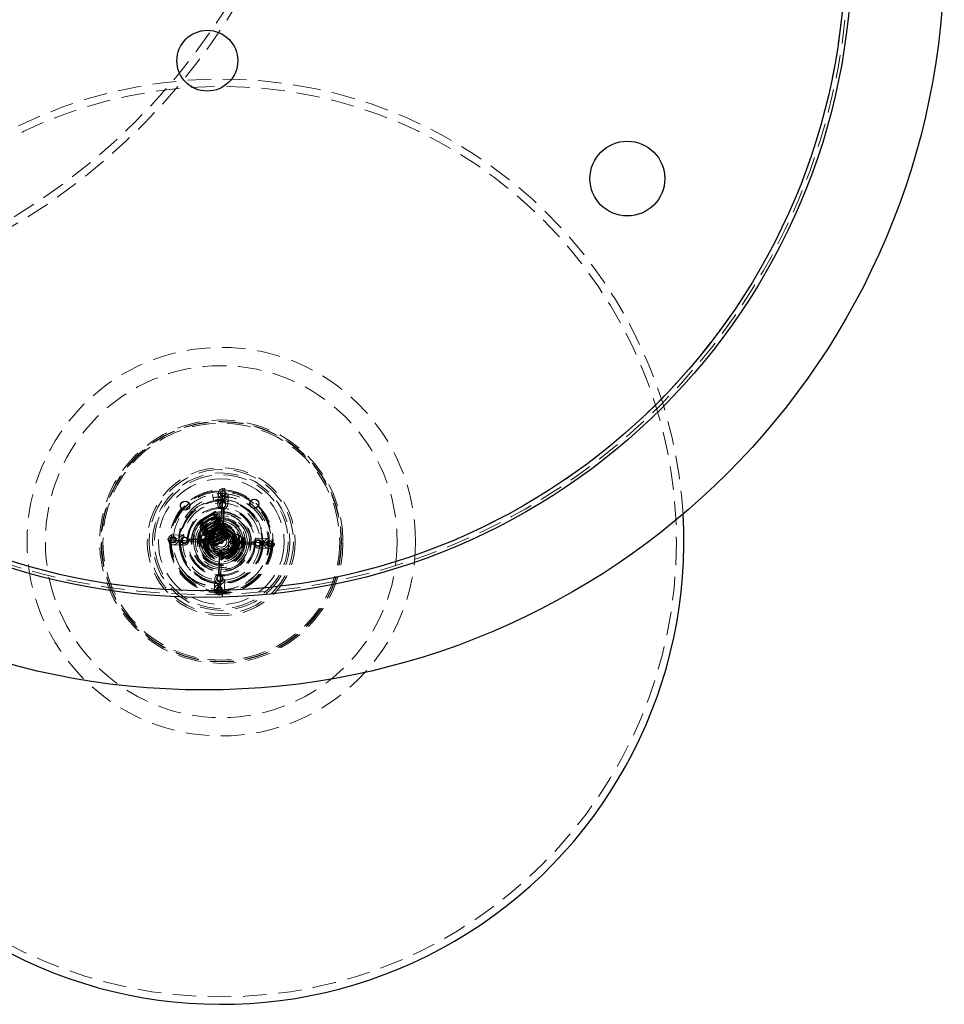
# Model space of a CAD drawing. Header units: millimetres. Extents: x 373 to 928, y 275 to 747.
# Tile 115 of 117: x 670 to 720, y 640 to 693. Entities that reach past the tile are written whole.
import ezdxf

# ---------------------------------------------------------------- set-up
doc = ezdxf.new("R2010")
doc.units = ezdxf.units.MM
doc.linetypes.add('HIDDEN', pattern=[1.905, 1.27, -0.635])

msp = doc.modelspace()

# ---------------------------------------------------------------- linework, layer by layer
at = {"color": 7, "linetype": 'HIDDEN', "lineweight": 18}
for p, q in [((680.849, 667.421), (680.754, 665.015)), ((680.776, 667.263), (680.758, 667.248)), ((680.849, 667.421), (680.949, 667.417)), ((680.854, 665.011), (680.949, 667.417)), ((680.97, 667.24), (680.953, 667.256)), ((680.339, 666.774), (680.279, 667.093)), ((680.279, 667.093), (680.339, 666.774)), ((680.339, 666.774), (680.339, 666.774)), ((680.589, 667.134), (680.567, 666.573)), ((680.808, 667.036), (680.729, 665.022)), ((680.808, 667.036), (680.908, 667.032)), ((680.829, 665.018), (680.908, 667.032)), ((681.107, 666.551), (681.129, 667.112)), ((680.304, 666.094), (680.448, 666.179)), ((679.59, 665.671), (679.572, 665.65)), ((679.919, 665.169), (679.613, 665.685)), ((680.607, 665.576), (680.301, 666.092)), ((680.386, 666.07), (680.38, 666.062)), ((680.412, 666.027), (680.386, 666.07)), ((680.514, 665.855), (680.488, 665.898)), ((680.55, 666.007), (680.537, 666.028)), ((680.616, 665.683), (680.59, 665.726)), ((681.087, 665.158), (680.627, 665.935)), ((680.651, 665.835), (680.639, 665.856)), ((680.753, 665.663), (680.741, 665.684)), ((679.505, 665.534), (679.518, 665.512)), ((679.595, 665.323), (680.055, 664.546)), ((679.643, 665.514), (679.668, 665.471)), ((679.709, 665.19), (679.721, 665.168)), ((679.745, 665.341), (679.77, 665.298)), ((679.847, 665.169), (679.872, 665.126)), ((680.778, 665.537), (679.871, 665)), ((679.919, 665.169), (680.607, 665.576)), ((680.805, 665.495), (680.077, 665.064)), ((680.211, 665.342), (680.313, 665.17)), ((680.461, 665.234), (680.285, 665.119)), ((680.313, 665.17), (680.416, 665.231)), ((680.416, 665.231), (680.315, 665.403)), ((680.603, 665.396), (680.659, 665.404)), ((680.629, 665.481), (680.681, 665.504)), ((680.792, 665.421), (680.633, 665.413)), ((680.718, 665.511), (680.692, 665.554)), ((680.819, 665.339), (680.794, 665.382)), ((680.998, 665.477), (680.822, 665.505)), ((680.855, 665.491), (680.843, 665.512)), ((680.921, 665.167), (680.896, 665.21)), ((680.957, 665.319), (680.944, 665.34)), ((681.059, 665.147), (681.046, 665.168)), ((677.874, 664.629), (677.878, 664.729)), ((677.874, 664.629), (680.279, 664.534)), ((680.283, 664.634), (677.878, 664.729)), ((678.031, 664.556), (678.046, 664.538)), ((678.055, 664.75), (678.038, 664.733)), ((678.743, 664.887), (678.182, 664.909)), ((678.259, 664.588), (678.262, 664.688)), ((678.259, 664.588), (680.273, 664.509)), ((680.277, 664.609), (678.262, 664.688)), ((679.558, 664.573), (679.558, 664.566)), ((679.758, 664.567), (679.558, 664.573)), ((679.758, 664.552), (679.558, 664.542)), ((679.559, 664.603), (679.559, 664.596)), ((679.559, 664.596), (679.759, 664.587)), ((679.76, 664.602), (679.561, 664.627)), ((679.758, 664.552), (679.758, 664.567)), ((680.357, 664.528), (679.758, 664.552)), ((679.759, 664.587), (679.76, 664.602)), ((679.76, 664.602), (680.359, 664.578)), ((679.811, 665.017), (679.823, 664.996)), ((679.885, 664.572), (679.904, 664.72)), ((679.913, 664.845), (679.925, 664.824)), ((679.948, 664.997), (679.974, 664.954)), ((680.014, 664.673), (680.027, 664.652)), ((680.375, 664.976), (680.019, 664.99)), ((680.05, 664.825), (680.076, 664.782)), ((680.074, 665.063), (680.056, 665.052)), ((680.152, 664.653), (680.178, 664.61)), ((680.273, 664.509), (680.277, 664.609)), ((680.279, 664.534), (680.283, 664.634)), ((680.375, 664.976), (680.359, 664.578)), ((680.754, 665.015), (680.854, 665.011)), ((680.755, 664.937), (680.773, 664.937)), ((681.023, 664.995), (680.998, 665.038)), ((681.125, 664.822), (681.1, 664.865)), ((681.119, 664.717), (681.263, 664.802)), ((681.161, 664.974), (681.148, 664.996)), ((681.157, 664.547), (681.173, 664.944)), ((681.157, 664.547), (681.757, 664.523)), ((681.529, 664.93), (681.173, 664.944)), ((681.228, 665.037), (681.529, 664.93)), ((681.241, 664.566), (681.238, 664.466)), ((683.256, 664.486), (681.241, 664.566)), ((683.353, 664.705), (682.793, 664.728)), ((678.161, 664.369), (678.722, 664.347)), ((680.287, 664.037), (679.986, 664.145)), ((679.986, 664.145), (680.342, 664.131)), ((680.116, 664.501), (680.129, 664.48)), ((680.218, 664.329), (680.231, 664.308)), ((680.254, 664.481), (680.28, 664.438)), ((680.357, 664.528), (680.342, 664.131)), ((680.356, 664.309), (680.381, 664.266)), ((680.66, 664.063), (680.566, 661.658)), ((680.686, 664.057), (680.606, 662.043)), ((680.76, 664.059), (680.66, 664.063)), ((680.666, 661.654), (680.76, 664.059)), ((680.786, 664.053), (680.686, 664.057)), ((680.693, 663.57), (681.576, 664.092)), ((680.706, 662.039), (680.786, 664.053)), ((680.737, 663.538), (681.644, 664.074)), ((681.155, 664.496), (681.14, 664.099)), ((681.14, 664.099), (681.496, 664.085)), ((681.755, 664.473), (681.155, 664.496)), ((681.496, 664.085), (681.187, 664.002)), ((681.235, 664.54), (681.231, 664.44)), ((681.231, 664.44), (683.637, 664.346)), ((683.64, 664.446), (681.235, 664.54)), ((681.238, 664.466), (683.252, 664.386)), ((681.756, 664.488), (681.755, 664.473)), ((681.755, 664.473), (681.953, 664.448)), ((681.956, 664.478), (681.756, 664.488)), ((681.757, 664.523), (681.957, 664.533)), ((681.757, 664.523), (681.757, 664.508)), ((681.757, 664.508), (681.957, 664.502)), ((681.956, 664.472), (681.956, 664.478)), ((681.957, 664.502), (681.957, 664.509)), ((682.771, 664.188), (683.332, 664.166)), ((683.256, 664.486), (683.252, 664.386)), ((683.46, 664.325), (683.476, 664.342)), ((683.483, 664.519), (683.468, 664.537)), ((683.64, 664.446), (683.637, 664.346)), ((678.64, 663.742), (678.568, 664.003)), ((680.407, 662.523), (680.386, 661.962)), ((680.925, 661.941), (680.948, 662.502)), ((682.544, 662.666), (682.224, 662.417)), ((682.471, 662.596), (682.511, 662.64)), ((680.706, 662.039), (680.606, 662.043)), ((680.802, 661.898), (680.808, 661.698)), ((680.545, 661.835), (680.562, 661.819)), ((680.666, 661.654), (680.566, 661.658)), ((680.739, 661.812), (680.757, 661.827)), ((680.812, 661.538), (680.808, 661.698))]:
    msp.add_line(p, q, dxfattribs=at)
at = {"color": 7, "linetype": 'Continuous', "lineweight": 25}
msp.add_line((680.802, 661.898), (680.812, 661.538), dxfattribs=at)
at = {"color": 7, "linetype": 'HIDDEN', "lineweight": 18, "flags": 128}
for points in [[(680.984, 667.128), (680.86, 667.135), (680.732, 667.137)], [(680.821, 666.159), (680.483, 666.137), (680.257, 666.082)], [(680.446, 665.995), (680.493, 666.017), (680.537, 666.028), (680.506, 665.996), (680.406, 665.922), (680.406, 665.922), (680.253, 665.817), (680.072, 665.695), (679.891, 665.573), (679.738, 665.468), (679.638, 665.395), (679.607, 665.362), (679.651, 665.373), (679.763, 665.425), (679.929, 665.509), (680.123, 665.609), (680.173, 665.635)], [(680.23, 665.665), (680.317, 665.709), (680.482, 665.793), (680.595, 665.845), (680.639, 665.856), (680.608, 665.824), (680.508, 665.75), (680.508, 665.75), (680.484, 665.733)], [(680.82, 666.136), (680.475, 666.112), (680.279, 666.064)], [(680.565, 665.611), (680.584, 665.621), (680.697, 665.673), (680.741, 665.684), (680.71, 665.651), (680.61, 665.578), (680.61, 665.578), (680.466, 665.479)], [(680.817, 666.065), (680.488, 666.042), (680.471, 666.039)], [(680.612, 665.411), (680.686, 665.449), (680.799, 665.501), (680.843, 665.512), (680.812, 665.479), (680.712, 665.406), (680.712, 665.406), (680.559, 665.301), (680.378, 665.179), (680.196, 665.057), (680.043, 664.952), (679.944, 664.878), (679.913, 664.845), (679.956, 664.857), (680.069, 664.909), (680.223, 664.986)], [(680.758, 665.233), (680.801, 665.255), (680.913, 665.307), (680.957, 665.319), (680.926, 665.286), (680.826, 665.212), (680.674, 665.107), (680.492, 664.985), (680.311, 664.863), (680.158, 664.758), (680.058, 664.685), (680.027, 664.652), (680.071, 664.663), (680.184, 664.715), (680.349, 664.799), (680.543, 664.899), (680.737, 665), (680.903, 665.083), (681.015, 665.135), (681.059, 665.147), (681.028, 665.114), (680.928, 665.04), (680.775, 664.935), (680.594, 664.813), (680.413, 664.691), (680.26, 664.586), (680.16, 664.513), (680.129, 664.48), (680.173, 664.491), (680.285, 664.543), (680.451, 664.627), (680.645, 664.727), (680.839, 664.827), (681.005, 664.911), (681.117, 664.963), (681.161, 664.974), (681.13, 664.942), (681.03, 664.868), (680.877, 664.763), (680.696, 664.641), (680.515, 664.519), (680.362, 664.414), (680.262, 664.34), (680.231, 664.308), (680.275, 664.319), (680.387, 664.371), (680.553, 664.455), (680.747, 664.555), (680.941, 664.655), (681.106, 664.739), (681.219, 664.791), (681.219, 664.791)], [(680.747, 665.032), (680.89, 665.104), (681.003, 665.157), (681.046, 665.168), (681.015, 665.135), (680.915, 665.061), (680.915, 665.061), (680.763, 664.956), (680.581, 664.835), (680.4, 664.713), (680.247, 664.608), (680.147, 664.534), (680.116, 664.501), (680.16, 664.513), (680.273, 664.565), (680.438, 664.648), (680.632, 664.749), (680.826, 664.849), (680.992, 664.932), (681.105, 664.985), (681.105, 664.985)], [(680.625, 665.389), (680.625, 665.389)], [(680.625, 665.389), (680.625, 665.389)], [(680.625, 665.389), (680.625, 665.389)], [(680.625, 665.389), (680.625, 665.389)], [(680.625, 665.389), (680.625, 665.389)], [(680.625, 665.389), (680.625, 665.389)], [(680.625, 665.389), (680.625, 665.389)], [(680.625, 665.389), (680.625, 665.389)], [(680.625, 665.389), (680.625, 665.389)], [(680.676, 665.22), (680.788, 665.277), (680.901, 665.329), (680.944, 665.34), (680.913, 665.307), (680.814, 665.234), (680.814, 665.234), (680.661, 665.129), (680.64, 665.115)], [(679.994, 664.114), (679.911, 664.325), (679.885, 664.572)], [(680.014, 665.016), (679.968, 664.936), (679.963, 664.925)], [(679.987, 664.568), (680.034, 664.804), (680.149, 665.012)], [(680.074, 665.063), (680.074, 665.063)], [(680.074, 665.063), (680.074, 665.063)], [(680.074, 665.063), (680.074, 665.063)], [(680.074, 665.063), (680.074, 665.063)], [(680.074, 665.063), (680.074, 665.063)], [(680.074, 665.063), (680.074, 665.063)], [(680.074, 665.063), (680.074, 665.063)], [(680.074, 665.063), (680.074, 665.063)], [(680.074, 665.063), (680.074, 665.063)], [(680.147, 664.561), (680.192, 664.769), (680.231, 664.849)], [(680.187, 664.56), (680.233, 664.765), (680.284, 664.857)], [(681.148, 664.996), (681.117, 664.963), (681.017, 664.889), (681.017, 664.889), (680.865, 664.784), (680.683, 664.662), (680.502, 664.541), (680.349, 664.436), (680.249, 664.362), (680.218, 664.329), (680.262, 664.34), (680.375, 664.393), (680.54, 664.476), (680.734, 664.576), (680.928, 664.677), (681.094, 664.76), (681.206, 664.812), (681.206, 664.812)], [(680.357, 664.528), (680.358, 664.553), (680.359, 664.578)], [(680.359, 664.578), (680.374, 664.652), (680.399, 664.715)], [(680.462, 664.549), (680.489, 664.661), (680.492, 664.667)], [(680.889, 663.686), (680.889, 663.686)], [(680.889, 663.686), (680.889, 663.686)], [(680.889, 663.686), (680.889, 663.686)], [(680.889, 663.686), (680.889, 663.686)], [(680.889, 663.686), (680.889, 663.686)], [(680.889, 663.686), (680.889, 663.686)], [(680.889, 663.686), (680.889, 663.686)], [(680.889, 663.686), (680.889, 663.686)], [(680.889, 663.686), (680.889, 663.686)], [(680.889, 663.686), (680.889, 663.686)], [(681.441, 664.012), (681.441, 664.012)], [(681.441, 664.012), (681.441, 664.012)], [(681.441, 664.012), (681.441, 664.012)], [(681.441, 664.012), (681.441, 664.012)], [(681.441, 664.012), (681.441, 664.012)], [(681.441, 664.012), (681.441, 664.012)], [(681.441, 664.012), (681.441, 664.012)], [(681.441, 664.012), (681.441, 664.012)], [(681.441, 664.012), (681.441, 664.012)], [(681.441, 664.012), (681.441, 664.012)]]:
    msp.add_lwpolyline(points, dxfattribs=at)
at = {"color": 7, "linetype": 'HIDDEN', "lineweight": 18}
for centre, radius in [((651.671, 711.718), 34.6), ((679.834, 696.524), 34.84), ((679.834, 696.524), 34.64), ((680.757, 664.537), 24.6), ((680.757, 664.537), 10.5), ((680.757, 664.537), 9.508), ((680.757, 664.537), 6.578), ((680.757, 664.537), 6.5), ((680.757, 664.537), 6.478), ((680.757, 664.537), 6.402), ((680.757, 664.537), 4), ((680.757, 664.537), 3.9), ((680.757, 664.537), 3.711), ((680.757, 664.537), 3.613), ((680.757, 664.537), 3.4), ((680.757, 664.537), 2.8), ((680.757, 664.537), 2.755), ((680.757, 664.537), 2.701), ((680.757, 664.537), 2.7), ((680.859, 667.122), 0.27), ((680.859, 667.127), 0.158), ((680.861, 667.162), 0.132), ((680.757, 664.537), 2.244), ((680.757, 664.537), 2.201), ((680.837, 666.562), 0.27), ((680.836, 666.549), 0.174), ((680.757, 664.537), 2.092), ((680.757, 664.537), 1.852), ((680.757, 664.537), 1.798), ((680.835, 666.523), 0.148), ((680.757, 664.537), 1.5), ((680.757, 664.537), 1.495), ((680.757, 664.537), 1.4), ((680.757, 664.537), 1.3), ((680.757, 664.537), 1.25), ((680.757, 664.537), 1.195), ((680.757, 664.537), 1.1), ((680.757, 664.537), 1), ((680.757, 664.537), 0.97), ((680.757, 664.537), 0.944), ((680.757, 664.537), 0.9), ((680.757, 664.537), 0.73), ((680.757, 664.537), 0.7), ((680.757, 664.537), 0.66), ((680.757, 664.537), 0.6), ((678.172, 664.639), 0.27), ((678.133, 664.641), 0.132), ((678.168, 664.639), 0.158), ((678.733, 664.617), 0.27), ((678.745, 664.617), 0.174), ((678.772, 664.616), 0.148), ((680.757, 664.537), 0.5), ((680.757, 664.537), 0.0958), ((682.781, 664.458), 0.27), ((682.769, 664.458), 0.174), ((682.743, 664.459), 0.148), ((683.342, 664.436), 0.27), ((683.347, 664.435), 0.158), ((683.382, 664.434), 0.132), ((680.678, 662.513), 0.27), ((680.678, 662.526), 0.174), ((680.679, 662.552), 0.148), ((680.656, 661.952), 0.27), ((680.655, 661.948), 0.158), ((680.654, 661.913), 0.132)]:
    msp.add_circle(centre, radius, dxfattribs=at)
at = {"color": 7, "linetype": 'Continuous', "lineweight": 25}
for centre, radius in [((679.834, 696.524), 40), ((679.834, 696.524), 35), ((679.834, 696.524), 34.64), ((680.002, 690.526), 1.644), ((702.705, 684.158), 2.022), ((678.805, 666.484), 0.25), ((682.54, 666.588), 0.25)]:
    msp.add_circle(centre, radius, dxfattribs=at)
for centre, radius, start, end in [((651.671, 711.718), 35, 44.8111, 258.4949), ((680.757, 664.537), 25, 179.8981, 3.408)]:
    msp.add_arc(centre, radius, start, end, dxfattribs=at)
at = {"color": 7, "linetype": 'HIDDEN', "lineweight": 18}
for centre, radius, start, end in [((651.671, 711.718), 35, 258.4949, 44.8111), ((680.757, 664.537), 25, 78.1501, 179.8981), ((680.757, 664.537), 25, 3.408, 78.1501), ((680.757, 664.537), 1.623, 139.9702, 87.7433), ((680.757, 664.537), 1.6, 140.3029, 87.7433), ((680.757, 664.537), 1.528, 135.4467, 87.7433), ((680.757, 664.537), 1.2, 177.7433, 104.644), ((680.757, 664.537), 1.092, 177.7433, 99.0682), ((680.757, 664.537), 1.2, 142.4523, 177.7433), ((680.757, 664.537), 1.092, 136.419, 177.7433), ((680.757, 664.537), 0.884, 171.3149, 87.7433), ((680.757, 664.537), 0.771, 177.7433, 95.2234), ((680.757, 664.537), 0.765, 128.8904, 226.2163), ((680.757, 664.537), 0.611, 177.7433, 94.4153), ((680.757, 664.537), 0.571, 177.7433, 90.1752), ((680.757, 664.537), 0.765, 310.0658, 46.0734), ((679.956, 664.557), 0.398, 178.6449, 225.9098), ((679.957, 664.581), 0.398, 129.5768, 176.8417), ((679.984, 664.513), 0.367, 173.7411, 257.7252), ((680.757, 664.537), 1.137, 176.2523, 179.2343), ((679.989, 664.623), 0.367, 97.7614, 181.7455), ((679.755, 664.771), 0.128, 50.713, 113.7857), ((680.757, 664.537), 0.827, 161.5761, 193.9105), ((679.941, 664.929), 0.0574, 63.3882, 92.2188), ((680.294, 664.761), 0.324, 113.3657, 173.1944), ((680.757, 664.537), 0.296, 177.7433, 83.7971), ((680.757, 664.537), 0.4, 1.3558, 87.7433), ((680.757, 664.537), 0.4, 354.1307, 1.3558), ((681.253, 664.731), 0.307, 0.9134, 94.7618), ((680.757, 664.537), 0.827, 341.5761, 13.9105), ((681.601, 664.863), 0.0574, 83.2678, 112.0984), ((681.53, 664.562), 0.367, 353.7411, 77.7252), ((681.775, 664.691), 0.128, 61.7009, 124.7736), ((681.559, 664.518), 0.398, 358.6449, 45.9098), ((679.74, 664.384), 0.128, 241.7009, 304.7736), ((680.261, 664.343), 0.307, 180.9134, 274.7618), ((680.757, 664.537), 0.4, 181.3558, 267.7433), ((680.757, 664.537), 0.4, 267.7433, 354.1307), ((680.757, 664.537), 0.873, 276.9111, 323.8663), ((681.237, 664.305), 0.307, 260.7248, 354.5732), ((681.573, 664.146), 0.0574, 243.3882, 272.2188), ((681.526, 664.452), 0.367, 277.7614, 1.7455), ((681.76, 664.304), 0.128, 230.713, 293.7857), ((681.558, 664.494), 0.398, 309.5768, 356.8417), ((680.757, 664.537), 1.137, 356.2523, 359.2343), ((680.757, 664.537), 2.6, 221.4312, 311.4312)]:
    msp.add_arc(centre, radius, start, end, dxfattribs=at)
for points, knots in [([(678.808, 662.817), (678.694, 662.963), (678.467, 663.255), (678.231, 663.825), (678.123, 664.493), (678.214, 665.225), (678.504, 665.901), (678.969, 666.472), (679.575, 666.891), (680.272, 667.127), (681.009, 667.16), (681.724, 666.988), (682.365, 666.624), (682.88, 666.098), (683.229, 665.449), (683.387, 664.728), (683.328, 663.999), (683.161, 663.445), (682.964, 663.191), (682.917, 663.129)], [0, 0, 0, 0, 0.048032, 0.095889, 0.159205, 0.222183, 0.2854, 0.348484, 0.411567, 0.474784, 0.537762, 0.601078, 0.663989, 0.72736, 0.790242, 0.853624, 0.916516, 0.979865, 1, 1, 1, 1]), ([(678.547, 663.997), (678.501, 664.249), (678.408, 664.752), (678.592, 665.518), (679.003, 666.188), (679.623, 666.694), (680.256, 666.926), (680.79, 666.98), (681.332, 666.946), (681.86, 666.773), (682.322, 666.479), (682.632, 666.202), (682.891, 665.874), (683.095, 665.506), (683.234, 665.108), (683.306, 664.69), (683.307, 664.265), (683.238, 663.842), (683.096, 663.437), (682.863, 662.997), (682.621, 662.74), (682.478, 662.588)], [0, 0, 0, 0, 0.0736404, 0.1472368, 0.2224418, 0.2985126, 0.3752095, 0.4144134, 0.4536219, 0.53232, 0.5721948, 0.6120719, 0.6524998, 0.6929312, 0.7336173, 0.7743034, 0.8154351, 0.85657, 0.898111, 0.9396538, 1, 1, 1, 1]), ([(678.547, 663.997), (678.518, 664.164), (678.451, 664.541), (678.534, 665.139), (678.785, 665.731), (679.193, 666.23), (679.722, 666.597), (680.333, 666.803), (680.977, 666.832), (681.603, 666.682), (682.164, 666.363), (682.615, 665.903), (682.92, 665.335), (683.056, 664.706), (683.013, 664.062), (682.793, 663.457), (682.414, 662.934), (681.906, 662.541), (681.318, 662.294), (680.902, 662.276), (680.7, 662.267)], [0, 0, 0, 0, 0.0449658, 0.1011857, 0.1576187, 0.2139327, 0.2702469, 0.3266797, 0.3828997, 0.4394214, 0.4955812, 0.5521524, 0.6082864, 0.6648676, 0.7210101, 0.7775616, 0.8337471, 0.8902295, 0.9464921, 1, 1, 1, 1]), ([(680.448, 666.179), (680.442, 666.171), (680.432, 666.155), (680.325, 666.077), (680.169, 665.971), (679.983, 665.846), (679.797, 665.721), (679.64, 665.613), (679.537, 665.538), (679.505, 665.504), (679.551, 665.517), (679.64, 665.558), (679.723, 665.6), (679.749, 665.614)], [0, 0, 0, 0, 0.095653, 0.191307, 0.28696, 0.382613, 0.478267, 0.57392, 0.669574, 0.765227, 0.86088, 0.956534, 1, 1, 1, 1]), ([(680.385, 666.065), (680.396, 666.084), (680.416, 666.12), (680.437, 666.157), (680.447, 666.175)], [0, 0, 0, 0, 0.499762, 1, 1, 1, 1]), ([(680.304, 666.094), (680.256, 666.06), (680.159, 665.993), (679.969, 665.867), (679.784, 665.742), (679.627, 665.635), (679.524, 665.56), (679.492, 665.526), (679.538, 665.539), (679.638, 665.585), (679.737, 665.635), (679.778, 665.656)], [0, 0, 0, 0, 0.114843, 0.229686, 0.344529, 0.459372, 0.574214, 0.689057, 0.8039, 0.918743, 1, 1, 1, 1]), ([(679.567, 665.647), (679.557, 665.629), (679.536, 665.592), (679.516, 665.555), (679.505, 665.537)], [0, 0, 0, 0, 0.499776, 1, 1, 1, 1]), ([(680.304, 666.094), (680.26, 666.068), (680.172, 666.016), (680.012, 665.921), (679.856, 665.829), (679.722, 665.75), (679.631, 665.695), (679.602, 665.678), (679.59, 665.671)], [0, 0, 0, 0, 0.180993, 0.361929, 0.542771, 0.71431, 0.880636, 1, 1, 1, 1]), ([(679.6, 665.326), (679.599, 665.324), (679.593, 665.316), (679.62, 665.356), (679.682, 665.437), (679.789, 665.554), (679.925, 665.671), (680.03, 665.731), (680.073, 665.756)], [0, 0, 0, 0, 0.04652, 0.234097, 0.425906, 0.634944, 0.849165, 1, 1, 1, 1]), ([(680.523, 666), (680.534, 666.004), (680.564, 666.014), (680.528, 665.98), (680.428, 665.906), (680.271, 665.798), (680.085, 665.674), (679.898, 665.549), (679.741, 665.441), (679.639, 665.366), (679.607, 665.333), (679.651, 665.344), (679.768, 665.399), (679.898, 665.464), (679.986, 665.51), (680.008, 665.522)], [0, 0, 0, 0, 0.0517548, 0.1353416, 0.2189284, 0.3025152, 0.386102, 0.4696888, 0.5532755, 0.6368623, 0.7204491, 0.8040359, 0.8876227, 0.9712095, 1, 1, 1, 1]), ([(679.643, 665.514), (679.651, 665.514), (679.667, 665.513), (679.765, 665.557), (679.903, 665.624), (680.066, 665.706), (680.228, 665.787), (680.367, 665.855), (680.461, 665.897), (680.499, 665.904), (680.474, 665.875), (680.392, 665.812), (680.266, 665.723), (680.116, 665.62), (679.967, 665.517), (679.84, 665.427), (679.762, 665.366), (679.733, 665.338), (679.75, 665.342), (679.754, 665.343)], [0, 0, 0, 0, 0.061413, 0.122954, 0.184495, 0.246036, 0.307577, 0.369117, 0.430658, 0.492199, 0.55374, 0.615281, 0.676821, 0.738362, 0.799903, 0.861444, 0.922985, 0.984525, 1, 1, 1, 1]), ([(680.439, 665.743), (680.458, 665.753), (680.535, 665.792), (680.618, 665.829), (680.665, 665.843), (680.632, 665.809), (680.53, 665.734), (680.373, 665.626), (680.186, 665.501), (680, 665.377), (679.843, 665.269), (679.741, 665.194), (679.708, 665.16), (679.755, 665.173), (679.847, 665.216), (679.936, 665.261), (679.967, 665.276)], [0, 0, 0, 0, 0.026404, 0.104065, 0.181726, 0.259387, 0.337048, 0.414709, 0.49237, 0.570031, 0.647692, 0.725353, 0.803014, 0.880675, 0.958336, 1, 1, 1, 1]), ([(680.598, 665.68), (680.605, 665.681), (680.628, 665.687), (680.599, 665.659), (680.52, 665.597), (680.393, 665.508), (680.244, 665.405), (680.094, 665.302), (679.968, 665.212), (679.886, 665.149), (679.861, 665.12), (679.9, 665.129), (679.971, 665.159), (680.035, 665.19), (680.053, 665.199)], [0, 0, 0, 0, 0.043507, 0.135602, 0.227697, 0.319791, 0.411886, 0.503981, 0.596076, 0.688171, 0.780265, 0.87236, 0.964455, 1, 1, 1, 1]), ([(680.496, 665.852), (680.504, 665.854), (680.526, 665.86), (680.497, 665.83), (680.429, 665.777), (680.357, 665.726), (680.327, 665.706)], [0, 0, 0, 0, 0.150117, 0.46788, 0.785643, 1, 1, 1, 1]), ([(680.59, 665.726), (680.586, 665.719), (680.579, 665.705), (680.492, 665.639), (680.407, 665.578), (680.352, 665.54), (680.346, 665.536)], [0, 0, 0, 0, 0.319637, 0.639937, 0.960236, 1, 1, 1, 1]), ([(680.395, 666.024), (680.405, 666.028), (680.416, 666.032), (680.412, 666.027), (680.412, 666.027)], [0, 0, 0, 0, 0.997813, 1, 1, 1, 1]), ([(680.527, 666.029), (680.506, 666.029), (680.464, 666.028), (680.423, 666.028), (680.402, 666.028)], [0, 0, 0, 0, 0.500072, 1, 1, 1, 1]), ([(680.487, 665.893), (680.498, 665.912), (680.518, 665.948), (680.539, 665.985), (680.549, 666.003)], [0, 0, 0, 0, 0.499762, 1, 1, 1, 1]), ([(680.628, 665.857), (680.608, 665.857), (680.566, 665.856), (680.525, 665.856), (680.504, 665.856)], [0, 0, 0, 0, 0.500072, 1, 1, 1, 1]), ([(680.653, 665.625), (680.674, 665.635), (680.735, 665.664), (680.764, 665.669), (680.734, 665.637), (680.648, 665.573), (680.561, 665.514), (680.527, 665.491)], [0, 0, 0, 0, 0.121175, 0.363824, 0.606472, 0.849121, 1, 1, 1, 1]), ([(680.589, 665.721), (680.599, 665.739), (680.62, 665.776), (680.64, 665.813), (680.651, 665.831)], [0, 0, 0, 0, 0.499762, 1, 1, 1, 1]), ([(680.73, 665.685), (680.71, 665.684), (680.668, 665.684), (680.626, 665.684), (680.606, 665.684)], [0, 0, 0, 0, 0.500072, 1, 1, 1, 1]), ([(680.616, 665.93), (680.619, 665.93), (680.631, 665.932), (680.625, 665.931), (680.621, 665.931)], [0, 0, 0, 0, 0.251421, 1, 1, 1, 1]), ([(680.691, 665.549), (680.701, 665.567), (680.722, 665.604), (680.742, 665.641), (680.753, 665.659)], [0, 0, 0, 0, 0.499762, 1, 1, 1, 1]), ([(679.521, 665.511), (679.542, 665.511), (679.584, 665.512), (679.626, 665.512), (679.647, 665.512)], [0, 0, 0, 0, 0.500101, 1, 1, 1, 1]), ([(679.669, 665.475), (679.659, 665.457), (679.638, 665.42), (679.618, 665.383), (679.607, 665.365)], [0, 0, 0, 0, 0.499776, 1, 1, 1, 1]), ([(679.623, 665.339), (679.644, 665.339), (679.686, 665.339), (679.728, 665.34), (679.748, 665.34)], [0, 0, 0, 0, 0.500101, 1, 1, 1, 1]), ([(679.674, 665.478), (679.67, 665.474), (679.665, 665.47), (679.668, 665.471), (679.668, 665.471)], [0, 0, 0, 0, 0.996005, 1, 1, 1, 1]), ([(679.744, 665.225), (679.742, 665.224), (679.707, 665.199), (679.701, 665.185), (679.739, 665.193), (679.858, 665.249), (679.968, 665.304), (680.036, 665.339), (680.038, 665.34)], [0, 0, 0, 0, 0.00981, 0.25501, 0.500209, 0.745408, 0.990607, 1, 1, 1, 1]), ([(679.725, 665.167), (679.746, 665.167), (679.788, 665.167), (679.829, 665.168), (679.85, 665.168)], [0, 0, 0, 0, 0.500101, 1, 1, 1, 1]), ([(679.796, 665.329), (679.795, 665.328), (679.768, 665.307), (679.758, 665.296), (679.77, 665.298), (679.77, 665.298)], [0, 0, 0, 0, 0.024517, 0.998991, 1, 1, 1, 1]), ([(679.992, 665.159), (679.975, 665.147), (679.905, 665.099), (679.832, 665.044), (679.797, 665.01), (679.842, 665.022), (679.959, 665.076), (680.071, 665.132), (680.139, 665.168), (680.142, 665.169)], [0, 0, 0, 0, 0.061575, 0.247529, 0.433484, 0.619438, 0.805392, 0.991347, 1, 1, 1, 1]), ([(679.873, 665.131), (679.862, 665.112), (679.842, 665.076), (679.821, 665.039), (679.811, 665.021)], [0, 0, 0, 0, 0.499776, 1, 1, 1, 1]), ([(679.957, 665.104), (679.956, 665.104), (679.904, 665.068), (679.846, 665.024), (679.809, 664.988), (679.857, 665.001), (679.947, 665.043), (680.034, 665.086), (680.062, 665.101)], [0, 0, 0, 0, 0.003665, 0.225196, 0.446728, 0.668259, 0.88979, 1, 1, 1, 1]), ([(679.95, 665.26), (679.92, 665.237), (679.859, 665.191), (679.837, 665.164), (679.874, 665.171), (679.967, 665.212), (680.063, 665.259), (680.111, 665.282)], [0, 0, 0, 0, 0.2, 0.4, 0.6, 0.8, 1, 1, 1, 1]), ([(680.715, 665.434), (680.751, 665.452), (680.829, 665.489), (680.867, 665.498), (680.836, 665.465), (680.733, 665.389), (680.577, 665.282), (680.39, 665.157), (680.204, 665.032), (680.047, 664.925), (679.945, 664.85), (679.912, 664.816), (679.958, 664.829), (680.056, 664.874), (680.153, 664.923), (680.191, 664.943)], [0, 0, 0, 0, 0.068656, 0.148528, 0.2284, 0.308272, 0.388144, 0.468017, 0.547889, 0.627761, 0.707633, 0.787505, 0.867377, 0.94725, 1, 1, 1, 1]), ([(680.052, 665.088), (680.022, 665.065), (679.961, 665.019), (679.939, 664.991), (679.975, 664.999), (680.07, 665.04), (680.209, 665.108), (680.371, 665.19), (680.534, 665.271), (680.672, 665.339), (680.767, 665.38), (680.805, 665.388), (680.779, 665.358), (680.711, 665.306), (680.642, 665.257), (680.616, 665.239)], [0, 0, 0, 0, 0.079343, 0.158685, 0.238028, 0.31737, 0.396713, 0.476055, 0.555398, 0.63474, 0.714083, 0.793425, 0.872768, 0.95211, 1, 1, 1, 1]), ([(680.7, 665.507), (680.707, 665.509), (680.73, 665.515), (680.701, 665.487), (680.622, 665.425), (680.495, 665.336), (680.346, 665.233), (680.196, 665.129), (680.07, 665.04), (679.988, 664.977), (679.964, 664.948), (680.001, 664.956), (680.096, 664.998), (680.207, 665.052), (680.285, 665.091), (680.309, 665.103)], [0, 0, 0, 0, 0.039632, 0.123525, 0.207418, 0.291311, 0.375204, 0.459097, 0.54299, 0.626883, 0.710776, 0.794669, 0.878562, 0.962455, 1, 1, 1, 1]), ([(680.802, 665.335), (680.809, 665.337), (680.831, 665.343), (680.803, 665.315), (680.724, 665.253), (680.597, 665.164), (680.448, 665.06), (680.298, 664.958), (680.171, 664.868), (680.095, 664.808), (680.064, 664.78), (680.076, 664.782), (680.076, 664.782)], [0, 0, 0, 0, 0.055753, 0.173768, 0.291784, 0.4098, 0.527815, 0.645831, 0.763847, 0.881862, 0.999878, 1, 1, 1, 1]), ([(680.273, 665.13), (680.264, 665.122), (680.225, 665.089), (680.204, 665.074), (680.175, 665.063), (680.164, 665.059)], [0, 0, 0, 0, 0.154066, 0.672549, 1, 1, 1, 1]), ([(680.904, 665.163), (680.911, 665.165), (680.933, 665.171), (680.905, 665.142), (680.826, 665.081), (680.699, 664.991), (680.549, 664.888), (680.4, 664.785), (680.273, 664.695), (680.197, 664.636), (680.165, 664.608), (680.178, 664.61), (680.178, 664.61)], [0, 0, 0, 0, 0.055753, 0.173768, 0.291784, 0.4098, 0.527815, 0.645831, 0.763847, 0.881862, 0.999878, 1, 1, 1, 1]), ([(680.327, 665.073), (680.353, 665.083), (680.436, 665.115), (680.542, 665.193), (680.655, 665.282), (680.741, 665.34), (680.772, 665.358), (680.783, 665.364), (680.788, 665.365), (680.79, 665.365), (680.794, 665.364), (680.797, 665.363), (680.802, 665.36), (680.824, 665.345), (680.887, 665.297), (681.023, 665.172), (681.144, 665.093), (681.228, 665.037)], [0, 0, 0, 0, 0.07559, 0.246559, 0.418242, 0.472596, 0.492707, 0.497908, 0.499273, 0.500342, 0.5014, 0.504366, 0.507243, 0.513499, 0.560803, 0.693284, 1, 1, 1, 1]), ([(680.519, 665.485), (680.534, 665.493), (680.596, 665.523), (680.663, 665.551), (680.703, 665.56), (680.678, 665.531), (680.595, 665.467), (680.512, 665.408), (680.46, 665.372), (680.457, 665.37)], [0, 0, 0, 0, 0.060145, 0.245906, 0.431667, 0.617428, 0.803189, 0.98895, 1, 1, 1, 1]), ([(680.558, 665.227), (680.606, 665.251), (680.702, 665.298), (680.756, 665.32), (680.783, 665.332)], [0, 0, 0, 0, 0.494064, 1, 1, 1, 1]), ([(681.374, 665.14), (681.35, 665.163), (681.256, 665.252), (681.053, 665.363), (680.813, 665.409), (680.671, 665.394), (680.625, 665.389)], [0, 0, 0, 0, 0.122682, 0.477063, 0.831443, 1, 1, 1, 1]), ([(681.441, 664.012), (681.5, 664.113), (681.619, 664.311), (681.631, 664.663), (681.518, 664.988), (681.288, 665.243), (680.973, 665.401), (680.742, 665.393), (680.625, 665.389)], [0, 0, 0, 0, 0.16994, 0.33497, 0.5, 0.66503, 0.83006, 1, 1, 1, 1]), ([(680.723, 665.141), (680.738, 665.148), (680.8, 665.178), (680.867, 665.207), (680.907, 665.216), (680.882, 665.187), (680.799, 665.123), (680.711, 665.061), (680.654, 665.021), (680.646, 665.016)], [0, 0, 0, 0, 0.059, 0.241226, 0.423452, 0.605678, 0.787904, 0.97013, 1, 1, 1, 1]), ([(681.56, 664.736), (681.509, 664.814), (681.405, 664.972), (681.19, 665.192), (680.979, 665.305), (680.851, 665.351), (680.812, 665.362), (680.802, 665.365), (680.794, 665.366), (680.787, 665.366), (680.778, 665.366), (680.759, 665.363), (680.721, 665.354), (680.688, 665.343), (680.668, 665.336)], [0, 0, 0, 0, 0.261634, 0.529278, 0.78086, 0.866763, 0.878447, 0.884171, 0.890904, 0.898897, 0.899796, 0.910495, 0.94723, 1, 1, 1, 1]), ([(680.832, 665.512), (680.811, 665.512), (680.77, 665.512), (680.728, 665.512), (680.708, 665.512)], [0, 0, 0, 0, 0.500072, 1, 1, 1, 1]), ([(680.793, 665.377), (680.803, 665.395), (680.824, 665.432), (680.844, 665.469), (680.855, 665.487)], [0, 0, 0, 0, 0.499762, 1, 1, 1, 1]), ([(680.934, 665.34), (680.913, 665.34), (680.872, 665.34), (680.83, 665.34), (680.809, 665.34)], [0, 0, 0, 0, 0.500072, 1, 1, 1, 1]), ([(680.895, 665.205), (680.905, 665.223), (680.926, 665.26), (680.946, 665.296), (680.956, 665.315)], [0, 0, 0, 0, 0.499762, 1, 1, 1, 1]), ([(681.036, 665.168), (681.015, 665.168), (680.974, 665.168), (680.932, 665.168), (680.911, 665.168)], [0, 0, 0, 0, 0.500072, 1, 1, 1, 1]), ([(680.997, 665.033), (681.007, 665.051), (681.028, 665.088), (681.048, 665.124), (681.058, 665.143)], [0, 0, 0, 0, 0.499762, 1, 1, 1, 1]), ([(681.39, 665.01), (681.382, 665.014), (681.355, 665.026), (681.339, 665.039), (681.298, 665.079), (681.285, 665.092)], [0, 0, 0, 0, 0.217152, 0.743567, 1, 1, 1, 1]), ([(681.441, 664.012), (681.501, 664.113), (681.619, 664.311), (681.631, 664.663), (681.536, 664.948), (681.418, 665.087), (681.374, 665.14)], [0, 0, 0, 0, 0.2828316, 0.557491, 0.8321503, 1, 1, 1, 1]), ([(679.558, 664.566), (679.563, 664.563), (679.571, 664.559), (679.61, 664.554), (679.62, 664.553)], [0, 0, 0, 0, 0.73249, 1, 1, 1, 1]), ([(679.703, 664.888), (679.674, 664.858), (679.62, 664.803), (679.576, 664.709), (679.566, 664.65), (679.561, 664.627)], [0, 0, 0, 0, 0.419924, 0.769569, 1, 1, 1, 1]), ([(679.62, 664.553), (679.629, 664.549), (679.688, 664.528), (679.794, 664.474), (679.9, 664.384), (679.954, 664.338)], [0, 0, 0, 0, 0.0854987, 0.5380729, 1, 1, 1, 1]), ([(679.972, 664.799), (679.912, 664.755), (679.789, 664.666), (679.678, 664.63), (679.622, 664.612)], [0, 0, 0, 0, 0.492821, 1, 1, 1, 1]), ([(679.939, 664.986), (679.889, 664.977), (679.801, 664.961), (679.733, 664.91), (679.703, 664.888)], [0, 0, 0, 0, 0.566831, 1, 1, 1, 1]), ([(679.827, 664.995), (679.848, 664.995), (679.89, 664.995), (679.931, 664.996), (679.952, 664.996)], [0, 0, 0, 0, 0.500101, 1, 1, 1, 1]), ([(679.836, 664.87), (679.851, 664.893), (679.886, 664.947), (679.938, 664.968), (679.967, 664.98)], [0, 0, 0, 0, 0.434059, 1, 1, 1, 1]), ([(680.053, 665.05), (680.028, 665.017), (679.948, 664.913), (679.862, 664.697), (679.832, 664.408), (679.893, 664.223), (679.923, 664.132)], [0, 0, 0, 0, 0.127431, 0.404098, 0.707241, 1, 1, 1, 1]), ([(679.878, 664.946), (679.896, 664.957), (679.934, 664.98), (679.992, 665.014), (680.033, 665.038), (680.053, 665.05)], [0, 0, 0, 0, 0.316463, 0.658022, 1, 1, 1, 1]), ([(680.074, 665.063), (680.014, 664.962), (679.896, 664.764), (679.883, 664.411), (679.996, 664.087), (680.227, 663.832), (680.542, 663.673), (680.772, 663.682), (680.889, 663.686)], [0, 0, 0, 0, 0.16994, 0.33497, 0.5, 0.66503, 0.83006, 1, 1, 1, 1]), ([(680.074, 665.063), (680.014, 664.962), (679.896, 664.764), (679.883, 664.411), (679.996, 664.087), (680.227, 663.832), (680.542, 663.673), (680.772, 663.682), (680.889, 663.686)], [0, 0, 0, 0, 0.16994, 0.33497, 0.5, 0.66503, 0.83006, 1, 1, 1, 1]), ([(679.974, 664.959), (679.964, 664.94), (679.944, 664.904), (679.923, 664.867), (679.913, 664.849)], [0, 0, 0, 0, 0.499776, 1, 1, 1, 1]), ([(680.168, 665.059), (680.132, 665.045), (680.044, 665.013), (679.968, 664.99), (679.924, 664.986), (679.915, 664.985)], [0, 0, 0, 0, 0.359682, 0.866494, 1, 1, 1, 1]), ([(679.929, 664.823), (679.95, 664.823), (679.991, 664.823), (680.033, 664.824), (680.054, 664.824)], [0, 0, 0, 0, 0.500101, 1, 1, 1, 1]), ([(680.019, 664.99), (680.018, 664.99), (680.017, 664.99), (680.013, 664.99), (680.007, 664.99), (679.995, 664.99), (679.972, 664.989), (679.952, 664.987), (679.939, 664.986)], [0, 0, 0, 0, 0.022641, 0.069405, 0.134768, 0.261819, 0.509662, 1, 1, 1, 1]), ([(680.249, 664.851), (680.212, 664.826), (680.122, 664.765), (680.035, 664.7), (680.002, 664.666), (680.046, 664.677), (680.163, 664.732), (680.282, 664.792), (680.358, 664.831), (680.369, 664.837)], [0, 0, 0, 0, 0.115719, 0.286844, 0.457969, 0.629093, 0.800218, 0.971343, 1, 1, 1, 1]), ([(680.076, 664.786), (680.066, 664.768), (680.046, 664.731), (680.025, 664.695), (680.015, 664.677)], [0, 0, 0, 0, 0.499776, 1, 1, 1, 1]), ([(680.031, 664.651), (680.051, 664.651), (680.093, 664.651), (680.135, 664.651), (680.156, 664.652)], [0, 0, 0, 0, 0.500101, 1, 1, 1, 1]), ([(680.154, 664.916), (680.124, 664.893), (680.063, 664.847), (680.04, 664.819), (680.077, 664.827), (680.171, 664.868), (680.267, 664.915), (680.314, 664.938)], [0, 0, 0, 0, 0.200114, 0.400227, 0.600341, 0.800455, 1, 1, 1, 1]), ([(680.178, 664.614), (680.168, 664.596), (680.148, 664.559), (680.127, 664.523), (680.117, 664.504)], [0, 0, 0, 0, 0.499776, 1, 1, 1, 1]), ([(680.351, 664.811), (680.317, 664.787), (680.24, 664.733), (680.167, 664.676), (680.142, 664.647), (680.179, 664.655), (680.274, 664.696), (680.413, 664.764), (680.575, 664.845), (680.737, 664.927), (680.876, 664.995), (680.971, 665.036), (681.008, 665.044), (680.983, 665.015), (680.901, 664.951), (680.776, 664.862), (680.626, 664.759), (680.476, 664.656), (680.35, 664.567), (680.268, 664.504), (680.244, 664.475), (680.281, 664.483), (680.376, 664.524), (680.514, 664.592), (680.677, 664.673), (680.839, 664.755), (680.978, 664.822), (681.073, 664.864), (681.11, 664.872), (681.085, 664.842), (681.003, 664.779), (680.877, 664.69), (680.728, 664.587), (680.578, 664.484), (680.451, 664.395), (680.373, 664.334), (680.344, 664.306), (680.362, 664.31), (680.365, 664.311)], [0, 0, 0, 0, 0.022116, 0.050666, 0.079216, 0.107767, 0.136317, 0.164867, 0.193417, 0.221967, 0.250517, 0.279067, 0.307618, 0.336168, 0.364718, 0.393268, 0.421818, 0.450368, 0.478918, 0.507469, 0.536019, 0.564569, 0.593119, 0.621669, 0.650219, 0.678769, 0.70732, 0.73587, 0.76442, 0.79297, 0.82152, 0.85007, 0.87862, 0.907171, 0.935721, 0.964271, 0.992821, 1, 1, 1, 1]), ([(681.006, 664.991), (681.013, 664.993), (681.035, 664.999), (681.007, 664.97), (680.927, 664.909), (680.801, 664.819), (680.651, 664.716), (680.502, 664.613), (680.375, 664.523), (680.299, 664.464), (680.267, 664.436), (680.28, 664.438), (680.28, 664.438)], [0, 0, 0, 0, 0.0557526, 0.1737682, 0.2917839, 0.4097996, 0.5278152, 0.6458309, 0.7638465, 0.8818622, 0.9998778, 1, 1, 1, 1]), ([(680.773, 664.937), (680.773, 664.937), (680.773, 664.937), (680.773, 664.937), (680.773, 664.937), (680.773, 664.937), (680.773, 664.937), (680.773, 664.937), (680.773, 664.937), (680.772, 664.938), (680.771, 664.938), (680.766, 664.939), (680.755, 664.941), (680.736, 664.944), (680.69, 664.95), (680.61, 664.96), (680.495, 664.97), (680.413, 664.974), (680.375, 664.976)], [0, 0, 0, 0, 0.002864, 0.004285, 0.004341, 0.010021, 0.010098, 0.018119, 0.018208, 0.028148, 0.056242, 0.112098, 0.163002, 0.26585, 0.370107, 0.585833, 0.808345, 1, 1, 1, 1]), ([(681.108, 664.819), (681.115, 664.821), (681.137, 664.827), (681.109, 664.798), (681.029, 664.737), (680.903, 664.647), (680.753, 664.544), (680.604, 664.441), (680.475, 664.35), (680.429, 664.313), (680.405, 664.295)], [0, 0, 0, 0, 0.0632214, 0.1970469, 0.3308725, 0.464698, 0.5985235, 0.732349, 0.8661745, 1, 1, 1, 1]), ([(681.119, 664.717), (681.075, 664.691), (680.987, 664.639), (680.827, 664.544), (680.671, 664.452), (680.538, 664.373), (680.446, 664.319), (680.417, 664.302), (680.405, 664.295)], [0, 0, 0, 0, 0.180993, 0.361929, 0.542771, 0.71431, 0.880636, 1, 1, 1, 1]), ([(681.173, 664.944), (681.135, 664.945), (681.053, 664.948), (680.937, 664.947), (680.856, 664.944), (680.811, 664.941), (680.791, 664.94), (680.78, 664.938), (680.776, 664.938), (680.774, 664.937), (680.774, 664.937), (680.773, 664.937), (680.773, 664.937), (680.773, 664.937), (680.773, 664.937), (680.773, 664.937), (680.773, 664.937), (680.773, 664.937), (680.773, 664.937)], [0, 0, 0, 0, 0.1916549, 0.4141675, 0.6298934, 0.7341499, 0.8369984, 0.8879024, 0.9437584, 0.9718519, 0.9817916, 0.9818806, 0.9899022, 0.9899791, 0.9956588, 0.9957148, 0.9971361, 1, 1, 1, 1]), ([(681.138, 664.996), (681.117, 664.996), (681.076, 664.996), (681.034, 664.996), (681.013, 664.995)], [0, 0, 0, 0, 0.500072, 1, 1, 1, 1]), ([(681.099, 664.861), (681.109, 664.879), (681.129, 664.916), (681.15, 664.952), (681.16, 664.971)], [0, 0, 0, 0, 0.499762, 1, 1, 1, 1]), ([(681.24, 664.824), (681.219, 664.824), (681.177, 664.824), (681.136, 664.823), (681.115, 664.823)], [0, 0, 0, 0, 0.500072, 1, 1, 1, 1]), ([(681.23, 664.819), (681.238, 664.821), (681.264, 664.83), (681.231, 664.798), (681.156, 664.744), (681.119, 664.717)], [0, 0, 0, 0, 0.183937, 0.591968, 1, 1, 1, 1]), ([(681.608, 664.92), (681.595, 664.923), (681.576, 664.926), (681.553, 664.928), (681.541, 664.929), (681.535, 664.93), (681.531, 664.93), (681.529, 664.93), (681.529, 664.93)], [0, 0, 0, 0, 0.490338, 0.738181, 0.865232, 0.930595, 0.977359, 1, 1, 1, 1]), ([(681.895, 664.522), (681.842, 664.544), (681.735, 664.588), (681.619, 664.687), (681.56, 664.736)], [0, 0, 0, 0, 0.494234, 1, 1, 1, 1]), ([(681.836, 664.804), (681.808, 664.828), (681.744, 664.885), (681.657, 664.907), (681.608, 664.92)], [0, 0, 0, 0, 0.4331689, 1, 1, 1, 1]), ([(681.957, 664.533), (681.954, 664.556), (681.948, 664.615), (681.912, 664.713), (681.863, 664.772), (681.836, 664.804)], [0, 0, 0, 0, 0.2304313, 0.5800759, 1, 1, 1, 1]), ([(679.558, 664.542), (679.561, 664.519), (679.567, 664.459), (679.603, 664.362), (679.652, 664.303), (679.679, 664.271)], [0, 0, 0, 0, 0.230431, 0.580076, 1, 1, 1, 1]), ([(679.679, 664.271), (679.706, 664.246), (679.77, 664.19), (679.857, 664.167), (679.906, 664.154)], [0, 0, 0, 0, 0.433169, 1, 1, 1, 1]), ([(679.885, 664.158), (679.92, 664.148), (679.984, 664.13), (680.064, 664.095), (680.123, 664.067), (680.132, 664.062)], [0, 0, 0, 0, 0.502396, 0.916286, 1, 1, 1, 1]), ([(679.906, 664.154), (679.919, 664.152), (679.939, 664.149), (679.962, 664.147), (679.973, 664.146), (679.98, 664.145), (679.983, 664.145), (679.985, 664.145), (679.986, 664.145)], [0, 0, 0, 0, 0.490338, 0.738181, 0.865232, 0.930595, 0.977359, 1, 1, 1, 1]), ([(679.935, 664.158), (679.943, 664.155), (679.956, 664.151), (679.971, 664.148), (679.978, 664.146), (679.982, 664.145), (679.984, 664.145), (679.985, 664.145), (679.986, 664.145)], [0, 0, 0, 0, 0.5025158, 0.7500447, 0.8741092, 0.9365557, 0.9774303, 1, 1, 1, 1]), ([(679.954, 664.338), (680.006, 664.26), (680.109, 664.102), (680.325, 663.883), (680.535, 663.77), (680.663, 663.724), (680.703, 663.712), (680.713, 663.71), (680.721, 663.708), (680.728, 663.708), (680.736, 663.709), (680.756, 663.712), (680.83, 663.73), (681.04, 663.797), (681.284, 663.959), (681.449, 664.161), (681.518, 664.246), (681.542, 664.276)], [0, 0, 0, 0, 0.146382, 0.296127, 0.436884, 0.484946, 0.491483, 0.494686, 0.498453, 0.502925, 0.503428, 0.509414, 0.529967, 0.612231, 0.823917, 0.938299, 1, 1, 1, 1]), ([(680.125, 664.065), (680.133, 664.061), (680.159, 664.049), (680.176, 664.036), (680.216, 663.996), (680.229, 663.983)], [0, 0, 0, 0, 0.216448, 0.743337, 1, 1, 1, 1]), ([(680.132, 664.478), (680.153, 664.479), (680.195, 664.479), (680.237, 664.479), (680.258, 664.48)], [0, 0, 0, 0, 0.500101, 1, 1, 1, 1]), ([(680.28, 664.442), (680.27, 664.424), (680.249, 664.387), (680.229, 664.351), (680.219, 664.332)], [0, 0, 0, 0, 0.499776, 1, 1, 1, 1]), ([(680.234, 664.306), (680.255, 664.307), (680.297, 664.307), (680.339, 664.307), (680.36, 664.307)], [0, 0, 0, 0, 0.500101, 1, 1, 1, 1]), ([(681.187, 664.002), (681.162, 663.992), (681.078, 663.959), (680.972, 663.882), (680.86, 663.793), (680.773, 663.735), (680.743, 663.717), (680.731, 663.711), (680.727, 663.71), (680.724, 663.71), (680.721, 663.711), (680.718, 663.712), (680.712, 663.715), (680.691, 663.73), (680.627, 663.778), (680.491, 663.903), (680.371, 663.982), (680.287, 664.037)], [0, 0, 0, 0, 0.07559, 0.246559, 0.418242, 0.472596, 0.492707, 0.497908, 0.499273, 0.500342, 0.5014, 0.504366, 0.507243, 0.513499, 0.560803, 0.693284, 1, 1, 1, 1]), ([(680.342, 664.131), (680.38, 664.13), (680.461, 664.127), (680.577, 664.128), (680.658, 664.131), (680.704, 664.134), (680.724, 664.135), (680.734, 664.136), (680.739, 664.137), (680.741, 664.137), (680.741, 664.137), (680.741, 664.138), (680.741, 664.138), (680.741, 664.138), (680.741, 664.138), (680.742, 664.138), (680.742, 664.138), (680.742, 664.138), (680.742, 664.138)], [0, 0, 0, 0, 0.191655, 0.414167, 0.629893, 0.73415, 0.836998, 0.887902, 0.943758, 0.971852, 0.981792, 0.981881, 0.989902, 0.989979, 0.995659, 0.995715, 0.997136, 1, 1, 1, 1]), ([(680.742, 664.138), (680.742, 664.138), (680.742, 664.138), (680.742, 664.138), (680.742, 664.138), (680.742, 664.138), (680.742, 664.138), (680.742, 664.138), (680.742, 664.137), (680.742, 664.137), (680.744, 664.137), (680.749, 664.136), (680.759, 664.134), (680.779, 664.131), (680.824, 664.124), (680.905, 664.115), (681.02, 664.105), (681.102, 664.101), (681.14, 664.099)], [0, 0, 0, 0, 0.002864, 0.004285, 0.004341, 0.010021, 0.010098, 0.018119, 0.018208, 0.028148, 0.056242, 0.112098, 0.163002, 0.26585, 0.370107, 0.585833, 0.808345, 1, 1, 1, 1]), ([(681.241, 663.945), (681.25, 663.952), (681.29, 663.986), (681.311, 664.001), (681.339, 664.012), (681.35, 664.016)], [0, 0, 0, 0, 0.15421, 0.673175, 1, 1, 1, 1]), ([(681.346, 664.016), (681.383, 664.029), (681.471, 664.062), (681.547, 664.085), (681.59, 664.089), (681.599, 664.09)], [0, 0, 0, 0, 0.359793, 0.866517, 1, 1, 1, 1]), ([(681.548, 664.095), (681.539, 664.093), (681.526, 664.089), (681.511, 664.087), (681.503, 664.086), (681.499, 664.086), (681.497, 664.085), (681.496, 664.085), (681.496, 664.085)], [0, 0, 0, 0, 0.5025158, 0.7500447, 0.8741092, 0.9365557, 0.9774303, 1, 1, 1, 1]), ([(681.575, 664.089), (681.562, 664.088), (681.543, 664.086), (681.52, 664.085), (681.508, 664.085), (681.502, 664.085), (681.498, 664.085), (681.496, 664.085), (681.496, 664.085)], [0, 0, 0, 0, 0.490338, 0.738181, 0.865232, 0.930595, 0.977359, 1, 1, 1, 1]), ([(681.542, 664.276), (681.603, 664.32), (681.726, 664.409), (681.836, 664.445), (681.892, 664.463)], [0, 0, 0, 0, 0.492821, 1, 1, 1, 1]), ([(681.812, 664.187), (681.782, 664.165), (681.714, 664.114), (681.625, 664.098), (681.575, 664.089)], [0, 0, 0, 0, 0.433169, 1, 1, 1, 1]), ([(681.637, 664.128), (681.619, 664.118), (681.6, 664.106), (681.58, 664.095), (681.58, 664.095)], [0, 0, 0, 0, 0.960093, 1, 1, 1, 1]), ([(681.953, 664.448), (681.949, 664.424), (681.938, 664.366), (681.895, 664.271), (681.841, 664.217), (681.812, 664.187)], [0, 0, 0, 0, 0.230431, 0.580076, 1, 1, 1, 1]), ([(680.795, 662.262), (680.695, 662.265), (680.468, 662.27), (680.121, 662.343), (679.767, 662.477), (679.44, 662.67), (679.148, 662.914), (678.903, 663.203), (678.683, 663.56), (678.596, 663.839), (678.547, 663.997)], [0, 0, 0, 0, 0.0981873, 0.2215885, 0.3449897, 0.4683908, 0.591792, 0.7151932, 0.8385944, 1, 1, 1, 1]), ([(680.028, 663.959), (680.049, 663.923), (680.13, 663.788), (680.268, 663.708), (680.369, 663.649)], [0, 0, 0, 0, 0.266222, 1, 1, 1, 1]), ([(678.661, 663.024), (678.786, 662.864), (679.061, 662.514), (679.658, 662.147), (680.359, 661.933), (681.097, 661.925), (681.806, 662.121), (682.251, 662.392), (682.456, 662.569), (682.478, 662.588)], [0, 0, 0, 0, 0.139717, 0.307215, 0.476045, 0.643569, 0.81231, 0.979963, 1, 1, 1, 1]), ([(678.808, 662.817), (679.009, 662.649), (679.311, 662.398), (679.802, 662.212), (680.158, 662.144), (680.435, 662.143), (680.621, 662.173), (680.72, 662.204), (680.777, 662.239), (680.79, 662.256), (680.795, 662.262)], [0, 0, 0, 0, 0.3523423, 0.5300117, 0.7074741, 0.8452779, 0.90617, 0.9673388, 0.9884519, 1, 1, 1, 1])]:
    msp.add_open_spline(points, degree=3, knots=knots, dxfattribs=at)
for points in [[(679.566, 665.643), (679.574, 665.643), (679.591, 665.643), (679.689, 665.686), (679.826, 665.753), (679.989, 665.835), (680.151, 665.916), (680.293, 665.986), (680.348, 666.009), (680.375, 666.02)], [(679.807, 665.306), (679.834, 665.317), (679.889, 665.34), (680.031, 665.409), (680.193, 665.491), (680.355, 665.572), (680.496, 665.641), (680.552, 665.664), (680.579, 665.676)], [(680.112, 664.789), (680.14, 664.801), (680.195, 664.824), (680.337, 664.893), (680.499, 664.974), (680.66, 665.056), (680.802, 665.125), (680.857, 665.148), (680.885, 665.159)], [(680.214, 664.617), (680.242, 664.629), (680.297, 664.652), (680.439, 664.721), (680.6, 664.802), (680.762, 664.884), (680.904, 664.953), (680.959, 664.976), (680.987, 664.987)], [(680.316, 664.445), (680.344, 664.457), (680.399, 664.48), (680.541, 664.549), (680.702, 664.63), (680.864, 664.711), (681.006, 664.781), (681.061, 664.804), (681.089, 664.815)]]:
    msp.add_open_spline(points, degree=3, dxfattribs=at)

doc.saveas('drawing.dxf')
